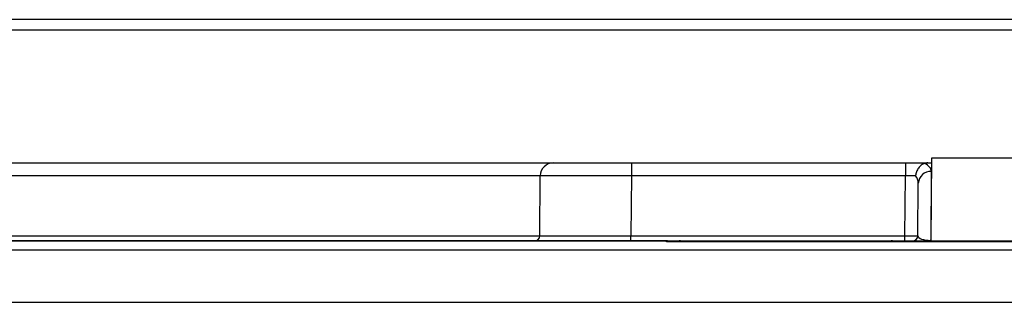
# Paper-space layout 'Sheet1' of a CAD drawing. Header units: millimetres. Extents: x -7 to 420, y -21 to 297.
# Tile 39 of 105: x 49.3 to 56.87, y 231.19 to 233.37. Entities that reach past the tile are written whole.
import ezdxf

# ---------------------------------------------------------------- set-up
doc = ezdxf.new("R2010")
doc.units = ezdxf.units.MM

psp = doc.layouts.new('Sheet1')

# ---------------------------------------------------------------- linework, layer by layer
at = {"color": 8, "linetype": 'Continuous', "lineweight": 25}
for p, q in [((67.1303, 233.3669), (46.3303, 233.3669)), ((67.1303, 233.2869), (46.3303, 233.2869)), ((53.3042, 232.1656), (47.0954, 232.1656)), ((47.0995, 231.7044), (53.3002, 231.7044)), ((54.3707, 231.6564), (54.3707, 231.6647)), ((54.5707, 231.6564), (54.5707, 231.6647)), ((56.0007, 231.6564), (56.0007, 231.6647)), ((56.2007, 231.6564), (56.2007, 231.6647)), ((70.2737, 231.1918), (43.2085, 231.1918))]:
    psp.add_line(p, q, dxfattribs=at)
at = {"color": 7, "linetype": 'Continuous', "lineweight": 25}
for p, q in [((46.9955, 232.2647), (53.4126, 232.2647)), ((53.4042, 232.2647), (54.0042, 232.2647)), ((54.0042, 232.2647), (56.109, 232.2647)), ((54.0042, 232.2647), (54.0042, 232.1656)), ((56.109, 232.2647), (56.2817, 232.2647)), ((56.109, 232.2647), (56.109, 232.1656)), ((56.2817, 232.2647), (56.309, 232.2647)), ((56.3097, 232.3008), (56.3042, 231.6647)), ((56.309, 232.2647), (56.3085, 232.1989)), ((56.3097, 232.3008), (56.309, 232.2647)), ((59.6899, 232.3008), (56.3097, 232.3008)), ((53.3002, 231.7044), (53.3042, 232.1656)), ((54.0042, 232.1656), (54.0001, 231.7044)), ((56.109, 232.1656), (54.0042, 232.1656)), ((56.1049, 231.7044), (56.109, 232.1656)), ((56.3085, 232.1989), (56.3038, 231.6684)), ((56.2049, 231.7044), (56.2085, 232.109)), ((54.0001, 231.6647), (54.0001, 231.7044)), ((54.0001, 231.7044), (56.1049, 231.7044)), ((56.1049, 231.6647), (56.1049, 231.7044)), ((42.1119, 231.6647), (54.3707, 231.6647)), ((54.2742, 231.6643), (42.8167, 231.6643)), ((54.2746, 231.6564), (54.2742, 231.6643)), ((59.1651, 231.6564), (54.2746, 231.6564)), ((54.3707, 231.6647), (54.5707, 231.6647)), ((54.5707, 231.6647), (56.0007, 231.6647)), ((56.0007, 231.6647), (56.2007, 231.6647)), ((56.2007, 231.6647), (57.259, 231.6647)), ((56.3038, 231.6648), (56.2748, 231.6648)), ((56.3038, 231.6684), (56.3038, 231.6648)), ((56.3038, 231.6648), (56.3038, 231.6647)), ((42.102, 231.5953), (71.3376, 231.5953))]:
    psp.add_line(p, q, dxfattribs=at)
for centre, radius, start, end in [((53.4042, 232.1647), 0.1, 90, 179.5), ((56.304, 232.1034), 0.0957, 87.3133, 176.65414), ((53.2602, 231.7047), 0.04, 270, 359.5), ((56.1649, 231.7047), 0.04, 270, 359.5), ((54.3707, 231.5647), 0.1, 66.41366, 90), ((56.0007, 231.5647), 0.1, 66.41366, 90)]:
    psp.add_arc(centre, radius, start, end, dxfattribs=at)
for centre, major_axis, ratio, start_param, end_param in [((56.1084, 232.1989), (0.2, 0.0005), 0.461511, 6.278047, 7.021705), ((54.0042, 232.1647), (0.7, -0.0009), 0.001247, 1.570863, 3.141583), ((56.1089, 232.1647), (0.1, 0.0009), 0.008724, 0.660603, 1.570568), ((56.1084, 232.1081), (0.0994, 0.0121), 0.929702, 6.161898, 6.822654), ((54.0002, 231.7047), (0.7, 0.0003), 0.000499, 3.141588, 4.712308), ((56.1049, 231.7047), (0.1, -0.0003), 0.00349, 4.712447, 6.283167), ((56.3049, 231.7047), (0.1, 0.0005), 0.363377, 3.136478, 4.699345), ((54.2742, 231.6163), (0.0332, 0.035), 0.991299, 0.171815, 0.763583)]:
    psp.add_ellipse(centre, major_axis=major_axis, ratio=ratio, start_param=start_param, end_param=end_param, dxfattribs=at)
for points, knots in [([(56.2562, 232.2614), (56.2475, 232.2576), (56.2302, 232.2499), (56.2087, 232.2261), (56.1941, 232.1976), (56.1891, 232.1765), (56.188, 232.1664), (56.1879, 232.166)], [0, 0, 0, 0, 0.25387, 0.507685, 0.762735, 0.990758, 1, 1, 1, 1]), ([(56.2817, 232.2647), (56.2769, 232.2646), (56.2678, 232.2644), (56.26, 232.2624), (56.2562, 232.2614)], [0, 0, 0, 0, 0.516696, 1, 1, 1, 1]), ([(56.3038, 231.6684), (56.3036, 231.6683), (56.3003, 231.6675), (56.2911, 231.6656), (56.2812, 231.6651), (56.2748, 231.6648)], [0, 0, 0, 0, 0.029284, 0.373683, 1, 1, 1, 1])]:
    psp.add_open_spline(points, degree=3, knots=knots, dxfattribs=at)

doc.saveas('drawing.dxf')
